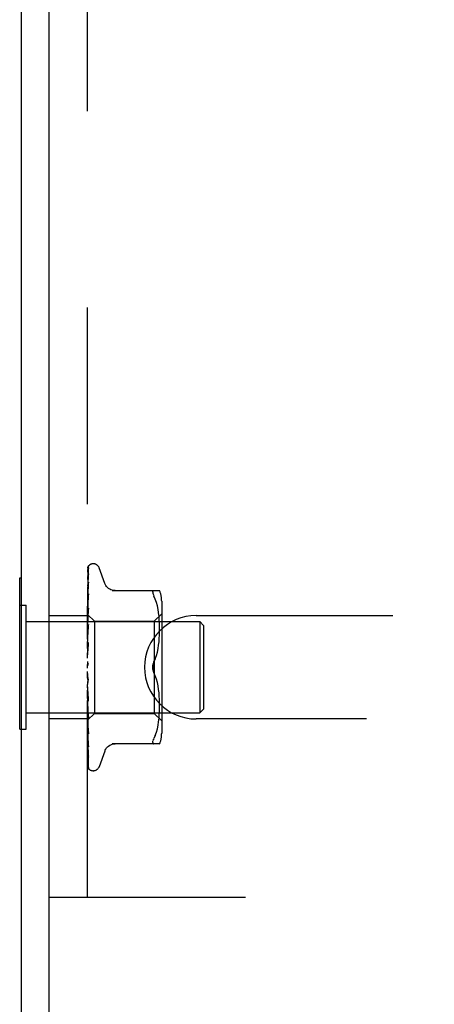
# Model space of a CAD drawing. Header units: inches. Extents: x 0 to 97.1, y 0 to 62.9.
# Tile 40 of 60: x 69.7 to 70.8, y 48.2 to 50.9. Entities that reach past the tile are written whole.
import ezdxf

# ---------------------------------------------------------------- set-up
doc = ezdxf.new("R2010")
doc.units = ezdxf.units.IN
doc.header["$LTSCALE"] = 5.342857
doc.header["$MEASUREMENT"] = 0
doc.linetypes.add('HIDDEN', pattern=[0.2, 0.1, -0.1])
doc.layers.get('0').update_dxf_attribs({"linetype": 'CONTINUOUS'})
doc.layers.add('DEFAULT_2', color=8, linetype='HIDDEN')

msp = doc.modelspace()

# ---------------------------------------------------------------- linework, layer by layer
at = {"color": 3, "linetype": 'Continuous'}
for p, q in [((69.690219, 47.912393), (69.690219, 53.444393)), ((69.765219, 47.849393), (69.765219, 53.444393))]:
    msp.add_line(p, q, dxfattribs=at)
at = {"color": 7, "linetype": 'Continuous'}
for p, q in [((69.685219, 48.930893), (69.685219, 49.342893)), ((69.685219, 49.342893), (69.690219, 49.342893)), ((69.685219, 49.267893), (69.690219, 49.267893)), ((69.685219, 48.930893), (69.690219, 48.930893))]:
    msp.add_line(p, q, dxfattribs=at)
at = {"layer": 'DEFAULT_2', "color": 8, "linetype": 'HIDDEN'}
for p, q in [((69.869219, 48.474393), (69.869219, 52.724393)), ((69.871188, 49.321226), (69.871862, 49.366435)), ((69.873537, 49.376128), (69.873484, 49.376073)), ((69.885716, 49.380643), (69.884886, 49.380643)), ((69.91677, 49.327385), (69.901377, 49.369677)), ((69.870553, 49.281553), (69.871531, 49.349348)), ((69.870862, 49.289075), (69.871862, 49.353592)), ((69.870005, 49.2202), (69.871862, 49.330362)), ((69.870862, 49.269941), (69.871862, 49.326955)), ((69.870862, 49.299156), (69.871188, 49.321226)), ((69.87188, 49.330604), (69.871106, 49.325152)), ((69.871861, 49.330357), (69.871866, 49.330469)), ((69.871861, 49.326956), (69.871879, 49.327186)), ((69.871866, 49.330469), (69.87188, 49.330613)), ((69.870005, 49.203354), (69.871862, 49.298773)), ((69.870006, 49.232467), (69.870862, 49.289075)), ((69.870861, 49.245746), (69.871862, 49.294422)), ((69.871857, 49.298727), (69.871087, 49.292087)), ((69.871861, 49.298769), (69.871858, 49.298736)), ((69.936505, 49.307726), (70.065727, 49.307726)), ((70.050308, 49.307726), (70.049046, 49.30754)), ((70.053914, 49.284681), (70.050308, 49.293143)), ((69.690219, 49.267893), (69.703219, 49.267893)), ((69.703219, 48.930893), (69.703219, 49.267893)), ((69.870005, 49.219906), (69.870862, 49.269941)), ((69.870005, 49.182735), (69.871861, 49.259961)), ((69.870006, 49.242858), (69.870553, 49.281553)), ((69.87026, 49.249133), (69.870553, 49.268106)), ((69.871847, 49.259746), (69.870648, 49.247793)), ((69.87186, 49.259956), (69.871847, 49.259753)), ((70.056979, 49.275821), (70.053904, 49.284711)), ((70.059488, 49.266464), (70.056964, 49.275869)), ((70.06149, 49.256908), (70.059475, 49.266516)), ((70.071243, 49.278986), (70.071243, 48.919801)), ((69.765219, 49.239893), (69.869219, 49.239893)), ((69.869219, 49.243606), (69.870006, 49.242857)), ((69.869829, 49.239306), (69.869219, 49.232769)), ((69.870648, 49.247793), (69.869829, 49.239306)), ((69.869979, 49.242884), (69.88822, 49.224643)), ((69.87, 49.242863), (69.869982, 49.242881)), ((69.870006, 49.24021), (69.869982, 49.240339)), ((69.870006, 49.240313), (69.869982, 49.240237)), ((69.870006, 49.232467), (69.869982, 49.232702)), ((69.870006, 49.232668), (69.869982, 49.232503)), ((69.870005, 49.202978), (69.870861, 49.245746)), ((69.87086, 49.216242), (69.871861, 49.254821)), ((70.051243, 49.224643), (70.071243, 49.244643)), ((70.063002, 49.247372), (70.061481, 49.256959)), ((70.064106, 49.238002), (70.062995, 49.247421)), ((70.06487, 49.229075), (70.0641, 49.238058)), ((70.165219, 49.239893), (72.765219, 49.239893)), ((69.703219, 49.223393), (70.175219, 49.223393)), ((69.869219, 49.225448), (69.869982, 49.220248)), ((69.869219, 49.215553), (69.869982, 49.219957)), ((69.869219, 49.209897), (69.869982, 49.203425)), ((69.870006, 49.219905), (69.869982, 49.220248)), ((69.870006, 49.2202), (69.869982, 49.219957)), ((69.870003, 49.159071), (69.871859, 49.215312)), ((69.870004, 49.182288), (69.87086, 49.216242)), ((69.871841, 49.215033), (69.870228, 49.197449)), ((69.870858, 49.182476), (69.871859, 49.209559)), ((69.871859, 49.21532), (69.871842, 49.215038)), ((69.88822, 49.224643), (69.88822, 48.974143)), ((69.88822, 49.224643), (70.051243, 49.224643)), ((70.051243, 49.224643), (70.051243, 48.974143)), ((70.065354, 49.220425), (70.064865, 49.229157)), ((70.065639, 49.212043), (70.065349, 49.22054)), ((70.065723, 49.203732), (70.065636, 49.212188)), ((70.175219, 49.223393), (70.175219, 48.975393)), ((70.185219, 49.213393), (70.175219, 49.223393)), ((70.185219, 49.213393), (70.185219, 48.985393)), ((69.869219, 49.197268), (69.869982, 49.203054)), ((69.870228, 49.197449), (69.869219, 49.186102)), ((69.869219, 49.190352), (69.869982, 49.182843)), ((69.869219, 49.175444), (69.869982, 49.182405)), ((69.870006, 49.202978), (69.869982, 49.203425)), ((69.870006, 49.203354), (69.869982, 49.203055)), ((69.870005, 49.182288), (69.869982, 49.182843)), ((69.870005, 49.182735), (69.869982, 49.182405)), ((69.870002, 49.158564), (69.870858, 49.182476)), ((70.064851, 49.177833), (70.065364, 49.186918)), ((70.065355, 49.186719), (70.065646, 49.195495)), ((70.065642, 49.195306), (70.065722, 49.203903)), ((69.869219, 49.16752), (69.869982, 49.159245)), ((69.871838, 49.166179), (69.869219, 49.136319)), ((69.869219, 49.150873), (69.869982, 49.158755)), ((69.870003, 49.158564), (69.869982, 49.159244)), ((69.870003, 49.159071), (69.869982, 49.158756)), ((69.869997, 49.133157), (69.871853, 49.166378)), ((69.871174, 49.150392), (69.871848, 49.160175)), ((69.871853, 49.166388), (69.871839, 49.166188)), ((70.061457, 49.150031), (70.06298, 49.159575)), ((70.062959, 49.159422), (70.064085, 49.168916)), ((70.064067, 49.168735), (70.064865, 49.178028)), ((69.869219, 49.142226), (69.869982, 49.133483)), ((69.869219, 49.12444), (69.869982, 49.13296)), ((69.869997, 49.133157), (69.869982, 49.13296)), ((69.869994, 49.132578), (69.87054, 49.140945)), ((69.87054, 49.140945), (69.871174, 49.150392)), ((70.057018, 49.131427), (70.059513, 49.140734)), ((70.059494, 49.14065), (70.061479, 49.150151)), ((69.869219, 49.115383), (69.869982, 49.106489)), ((69.869219, 49.097103), (69.869982, 49.105952)), ((69.869219, 49.102921), (69.869413, 49.103297)), ((69.870003, 49.104722), (69.869893, 49.104602)), ((69.870079, 49.104807), (69.870003, 49.104722)), ((69.870121, 49.104855), (69.870079, 49.104807)), ((69.870221, 49.104969), (69.870168, 49.104908)), ((69.870758, 49.105673), (69.870769, 49.105688)), ((70.053955, 49.122578), (70.050308, 49.113976)), ((69.871838, 49.058026), (69.869219, 49.087963)), ((69.869219, 49.069848), (69.869982, 49.078707)), ((69.870513, 49.075182), (69.869968, 49.079923)), ((69.871145, 49.069894), (69.870513, 49.075182)), ((70.053955, 49.076208), (70.050308, 49.08481)), ((70.057033, 49.067312), (70.053947, 49.076229)), ((69.869219, 49.060956), (69.869982, 49.052717)), ((69.869219, 49.043661), (69.869982, 49.052209)), ((69.87, 49.052977), (69.869982, 49.052209)), ((69.870001, 49.052439), (69.869982, 49.052717)), ((69.870547, 49.04105), (69.87, 49.052976)), ((69.871857, 49.007504), (69.870001, 49.052439)), ((69.871813, 49.064496), (69.871145, 49.069894)), ((70.059513, 49.058053), (70.057018, 49.06736)), ((70.061479, 49.048635), (70.059494, 49.058136)), ((70.06298, 49.039211), (70.061457, 49.048756)), ((69.869463, 49.034496), (69.869219, 49.037305)), ((69.869219, 49.035338), (69.869982, 49.027882)), ((69.869219, 49.019488), (69.869982, 49.027416)), ((69.869831, 49.030295), (69.869463, 49.034496)), ((69.870091, 49.027346), (69.869831, 49.030295)), ((69.870004, 49.027552), (69.869982, 49.027882)), ((69.87, 49.027658), (69.869982, 49.027416)), ((69.870004, 49.02803), (69.87, 49.027658)), ((69.87086, 48.998965), (69.870004, 49.02803)), ((69.87186, 48.960515), (69.870004, 49.027552)), ((69.870602, 49.02158), (69.870091, 49.027346)), ((69.871181, 49.027541), (69.870547, 49.04105)), ((69.871838, 49.007793), (69.870602, 49.02158)), ((69.871855, 49.013496), (69.871181, 49.027541)), ((70.064085, 49.02987), (70.062959, 49.039365)), ((70.064865, 49.020758), (70.064067, 49.030051)), ((70.065364, 49.011868), (70.064851, 49.020953)), ((69.869219, 49.012035), (69.869982, 49.005632)), ((69.869219, 48.998203), (69.869982, 49.005226)), ((69.869219, 48.991889), (69.869982, 48.98677)), ((69.870005, 49.005726), (69.869982, 49.005226)), ((69.870004, 49.005313), (69.869982, 49.005632)), ((69.870861, 48.96719), (69.870005, 49.005726)), ((69.871861, 48.918598), (69.870005, 49.005313)), ((69.87186, 48.965984), (69.87086, 48.998965)), ((69.87184, 49.007765), (69.871857, 49.0075)), ((70.065646, 49.003291), (70.065355, 49.012067)), ((70.065636, 48.986598), (70.065723, 48.995054)), ((70.065722, 48.994884), (70.065642, 49.00348)), ((69.703219, 48.975393), (70.175219, 48.975393)), ((69.869219, 48.988853), (69.869827, 48.982123)), ((69.869219, 48.980576), (69.869982, 48.986438)), ((69.869219, 48.955142), (69.88822, 48.974143)), ((69.869827, 48.982123), (69.870646, 48.973304)), ((69.870006, 48.986833), (69.869982, 48.986438)), ((69.870006, 48.986497), (69.869982, 48.98677)), ((69.870006, 48.972022), (69.869982, 48.971733)), ((69.870006, 48.971773), (69.869982, 48.971979)), ((69.870861, 48.94022), (69.870005, 48.986833)), ((69.871862, 48.883238), (69.870005, 48.986496)), ((69.871862, 48.855704), (69.870005, 48.972022)), ((69.870646, 48.973304), (69.871844, 48.960776)), ((69.871861, 48.923364), (69.870861, 48.96719)), ((69.88822, 48.974143), (70.051243, 48.974143)), ((70.051243, 48.974143), (70.071243, 48.954143)), ((70.0641, 48.960728), (70.06487, 48.969711)), ((70.064865, 48.969629), (70.065354, 48.978361)), ((70.065349, 48.978246), (70.065639, 48.986743)), ((70.185219, 48.985393), (70.175219, 48.975393)), ((69.869219, 48.958893), (69.765219, 48.958893)), ((69.870006, 48.961824), (69.869982, 48.961642)), ((69.870006, 48.961671), (69.869982, 48.961793)), ((69.870006, 48.956605), (69.869982, 48.95653)), ((69.870006, 48.956554), (69.869982, 48.956581)), ((69.87026, 48.944212), (69.870006, 48.961824)), ((69.87026, 48.938627), (69.870006, 48.956605)), ((69.87026, 48.938509), (69.870006, 48.956553)), ((69.871188, 48.882828), (69.87026, 48.944563)), ((69.871188, 48.87392), (69.87026, 48.938627)), ((69.871531, 48.878429), (69.870553, 48.937979)), ((69.871862, 48.887135), (69.870861, 48.94022)), ((69.871844, 48.96077), (69.87186, 48.960519)), ((70.059475, 48.93227), (70.06149, 48.941878)), ((70.061481, 48.941827), (70.063002, 48.951415)), ((70.062995, 48.951365), (70.064106, 48.960784)), ((72.765219, 48.958893), (70.165219, 48.958893)), ((69.690219, 48.930893), (69.703219, 48.930893)), ((69.870234, 48.934079), (69.871082, 48.925892)), ((69.871082, 48.925892), (69.871851, 48.918741)), ((69.871852, 48.918733), (69.871861, 48.918603)), ((70.053914, 48.914105), (70.050308, 48.905643)), ((70.053904, 48.914075), (70.056979, 48.922965)), ((70.056964, 48.922917), (70.059488, 48.932323)), ((69.871799, 48.887362), (69.871863, 48.887084)), ((70.065727, 48.89106), (69.936505, 48.89106)), ((70.049046, 48.902884), (70.048074, 48.900445)), ((70.049046, 48.902884), (70.050308, 48.905643)), ((69.871862, 48.838763), (69.871188, 48.882828)), ((69.871862, 48.827762), (69.871188, 48.874303)), ((69.871862, 48.858592), (69.871531, 48.878429)), ((69.871867, 48.883148), (69.871861, 48.883243)), ((69.91677, 48.871401), (69.901377, 48.829109)), ((69.871901, 48.855246), (69.871861, 48.85571)), ((69.885716, 48.818143), (69.884886, 48.818143)), ((69.765219, 48.474393), (73.015219, 48.474393))]:
    msp.add_line(p, q, dxfattribs=at)
for points in [[(69.873664, 49.3763), (69.872839, 49.375456), (69.871972, 49.374329), (69.871268, 49.37318), (69.870673, 49.371999), (69.870147, 49.370766), (69.869676, 49.369456), (69.869219, 49.367934)], [(69.8732, 49.375783), (69.873084, 49.375661), (69.872953, 49.375523), (69.872813, 49.375371), (69.872664, 49.375206), (69.872509, 49.37503), (69.872348, 49.374841), (69.872181, 49.374641), (69.872011, 49.374429), (69.871837, 49.374206), (69.871661, 49.373973), (69.871483, 49.373729), (69.871304, 49.373474), (69.871126, 49.373209), (69.870947, 49.372935), (69.87077, 49.372651), (69.870593, 49.372357), (69.870419, 49.372054), (69.870247, 49.371741), (69.870078, 49.371417), (69.869913, 49.371085), (69.869753, 49.370744), (69.869598, 49.370394), (69.869449, 49.370036), (69.869306, 49.36967), (69.869219, 49.369433)], [(69.872154, 49.369337), (69.87179, 49.368232), (69.871296, 49.366606), (69.870825, 49.364896), (69.870375, 49.363109), (69.869944, 49.36124), (69.869534, 49.359288), (69.869219, 49.357639)], [(69.871563, 49.367291), (69.871274, 49.366812), (69.87097, 49.366289), (69.870656, 49.365722), (69.87034, 49.365117), (69.870027, 49.364475), (69.869723, 49.363797), (69.869435, 49.363087), (69.869219, 49.362494)], [(69.870006, 49.24021), (69.871531, 49.345317), (69.871862, 49.367627)], [(69.871531, 49.349348), (69.871862, 49.372001), (69.871883, 49.372394), (69.871927, 49.372778), (69.871994, 49.373153), (69.872081, 49.373516), (69.872188, 49.373867), (69.872312, 49.374204), (69.872452, 49.374525), (69.872604, 49.374828), (69.872768, 49.375115), (69.872937, 49.375378), (69.873109, 49.375619), (69.873268, 49.375822), (69.873395, 49.375972), (69.873487, 49.376075), (69.87353, 49.376121), (69.873536, 49.376127)], [(69.8723, 49.36848), (69.872317, 49.368513), (69.872298, 49.36848), (69.872208, 49.36833), (69.872045, 49.368066), (69.871563, 49.367291)], [(69.871862, 49.367622), (69.871899, 49.368201), (69.871996, 49.36878), (69.872131, 49.369272), (69.87215, 49.369328)], [(69.871862, 49.366433), (69.871882, 49.366844), (69.871956, 49.367387), (69.872066, 49.36785), (69.872183, 49.368205), (69.872273, 49.368423), (69.8723, 49.36848)], [(69.873484, 49.376073), (69.873374, 49.375961), (69.8732, 49.375783)], [(69.871938, 49.35432), (69.871606, 49.352639), (69.87115, 49.350219), (69.870709, 49.347743), (69.870283, 49.345218), (69.869872, 49.342644), (69.869479, 49.340026), (69.869219, 49.338196)], [(69.870971, 49.350112), (69.870673, 49.349522), (69.870366, 49.348892), (69.870057, 49.348226), (69.869753, 49.347525), (69.869462, 49.346796), (69.869219, 49.346121)], [(69.870553, 49.268106), (69.871531, 49.33047), (69.871862, 49.35125)], [(69.871957, 49.352053), (69.871969, 49.352098), (69.871988, 49.352162), (69.87196, 49.352091), (69.871866, 49.35188), (69.871709, 49.351554), (69.8715, 49.351141), (69.870971, 49.350112)], [(69.871862, 49.353587), (69.871893, 49.354049), (69.871936, 49.354321)], [(69.871862, 49.351252), (69.871881, 49.351599), (69.871926, 49.351913), (69.871957, 49.352053)], [(69.871873, 49.327159), (69.871863, 49.32712), (69.871802, 49.326923), (69.871681, 49.326596), (69.871497, 49.326154), (69.871257, 49.325617), (69.87098, 49.325019), (69.870668, 49.324355), (69.870331, 49.323627), (69.86998, 49.32284), (69.869627, 49.321994), (69.869289, 49.321103), (69.869219, 49.320905)], [(69.871106, 49.325152), (69.870671, 49.321939), (69.870252, 49.318718), (69.869846, 49.315488), (69.869457, 49.312259), (69.869219, 49.310204)], [(69.944348, 49.307726), (69.940677, 49.30796), (69.937014, 49.308664), (69.93346, 49.309837), (69.930072, 49.311461), (69.926918, 49.313508), (69.924061, 49.315941), (69.921549, 49.318704), (69.919427, 49.32174), (69.917717, 49.325), (69.91694, 49.326918)], [(69.871087, 49.292087), (69.870655, 49.288238), (69.870238, 49.28442), (69.869834, 49.280637), (69.869219, 49.274638)], [(69.870103, 49.289919), (69.869757, 49.289123), (69.869418, 49.28829), (69.869219, 49.287759)], [(69.871861, 49.294424), (69.871861, 49.294422), (69.871852, 49.294335), (69.871811, 49.294107), (69.871716, 49.293747), (69.871558, 49.29327), (69.871338, 49.292702), (69.871073, 49.292074), (69.870771, 49.291394), (69.870103, 49.289919)], [(70.046867, 49.303819), (70.047001, 49.305129), (70.047398, 49.306199), (70.048074, 49.307012), (70.049046, 49.30754)], [(70.046867, 49.303819), (70.047001, 49.302265), (70.047398, 49.300446), (70.048074, 49.298341), (70.049046, 49.295902), (70.050308, 49.293143)], [(69.87074, 49.251302), (69.870004, 49.249712), (69.869634, 49.248891), (69.86928, 49.248045), (69.869219, 49.247891)], [(69.869219, 49.243354), (69.869411, 49.243286), (69.869602, 49.243184), (69.869793, 49.243049), (69.869982, 49.242881)], [(69.869219, 49.242484), (69.869411, 49.241996), (69.869602, 49.241475), (69.869793, 49.240923), (69.869982, 49.240339)], [(69.869219, 49.241631), (69.869493, 49.241268), (69.869709, 49.240955), (69.869868, 49.240691), (69.869968, 49.240481), (69.870006, 49.240331), (69.870006, 49.240313)], [(69.869219, 49.240368), (69.869493, 49.240218), (69.869709, 49.240126), (69.869868, 49.240093), (69.869968, 49.240117), (69.870006, 49.24021)], [(69.869219, 49.23902), (69.869411, 49.239375), (69.869602, 49.239696), (69.869793, 49.239983), (69.869982, 49.240237)], [(69.869219, 49.236443), (69.869411, 49.235552), (69.869602, 49.234631), (69.869793, 49.233682), (69.869982, 49.232702)], [(69.869219, 49.234516), (69.869493, 49.234064), (69.869709, 49.233656), (69.869868, 49.233289), (69.869968, 49.232971), (69.870006, 49.23271), (69.870006, 49.232668)], [(69.869219, 49.229641), (69.869411, 49.230405), (69.869602, 49.231137), (69.869793, 49.231836), (69.869982, 49.232503)], [(69.869219, 49.232035), (69.869493, 49.232002), (69.869709, 49.232027), (69.869868, 49.232113), (69.869968, 49.232256), (69.870006, 49.232467)], [(69.87186, 49.254822), (69.871834, 49.2545), (69.871751, 49.254034), (69.871594, 49.253454), (69.871365, 49.25279), (69.871074, 49.252062), (69.87074, 49.251302)], [(69.869219, 49.222517), (69.869493, 49.221992), (69.869709, 49.221503), (69.869868, 49.221047), (69.869968, 49.220633), (69.870006, 49.220271), (69.870006, 49.2202)], [(69.869219, 49.218908), (69.869493, 49.218993), (69.869709, 49.219135), (69.869868, 49.219337), (69.869968, 49.219592), (69.870006, 49.219905)], [(69.869219, 49.206068), (69.869493, 49.20549), (69.869709, 49.204938), (69.869868, 49.204408), (69.869968, 49.203912), (69.870006, 49.203463), (69.870006, 49.203354)], [(69.87052, 49.205427), (69.869841, 49.204076), (69.869513, 49.203407), (69.869219, 49.202765)], [(69.871858, 49.209571), (69.871853, 49.209462), (69.871791, 49.208911), (69.871654, 49.208264), (69.871439, 49.207558), (69.871167, 49.206842), (69.870854, 49.206126), (69.87052, 49.205427)], [(69.869219, 49.201462), (69.869493, 49.201661), (69.869709, 49.201915), (69.869868, 49.202225), (69.869968, 49.202584), (69.870006, 49.202978)], [(69.869219, 49.185763), (69.869493, 49.185152), (69.869709, 49.184558), (69.869868, 49.183974), (69.869968, 49.183415), (69.870006, 49.182894), (69.870005, 49.182735)], [(69.869219, 49.180326), (69.869493, 49.180633), (69.869709, 49.180989), (69.869868, 49.181397), (69.869968, 49.181847), (69.870005, 49.182288)], [(69.869219, 49.162337), (69.869493, 49.161716), (69.869709, 49.1611), (69.869868, 49.160483), (69.869968, 49.15988), (69.870006, 49.159306), (69.870003, 49.159071)], [(69.869219, 49.156265), (69.869493, 49.156669), (69.869709, 49.157114), (69.869868, 49.157605), (69.869968, 49.15813), (69.870003, 49.158564)], [(69.869646, 49.154832), (69.869358, 49.154324), (69.869219, 49.154065)], [(69.871849, 49.160215), (69.871838, 49.160069), (69.871751, 49.159433), (69.871591, 49.158766), (69.871371, 49.158103), (69.871112, 49.157478), (69.870828, 49.156889), (69.870533, 49.156342), (69.870236, 49.155826), (69.869646, 49.154832)], [(69.869219, 49.136636), (69.869493, 49.136027), (69.869709, 49.135411), (69.869868, 49.134784), (69.869968, 49.134159), (69.870006, 49.133554), (69.869997, 49.133157)], [(69.869219, 49.130149), (69.869493, 49.130635), (69.869709, 49.131153), (69.869868, 49.13171), (69.869968, 49.132289), (69.869994, 49.132578)], [(69.869994, 49.132578), (69.870006, 49.132878), (69.869982, 49.133483)], [(70.050308, 49.113976), (70.053947, 49.122557), (70.057033, 49.131475)], [(69.869219, 49.109589), (69.869493, 49.109013), (69.869709, 49.108421), (69.869868, 49.107805), (69.869968, 49.107182), (69.870006, 49.106566), (69.869982, 49.105952)], [(69.869893, 49.104602), (69.869842, 49.104546), (69.869768, 49.104462), (69.869673, 49.104351), (69.869555, 49.104204), (69.869426, 49.104034), (69.8693, 49.103855), (69.869219, 49.103733)], [(69.869413, 49.103297), (69.869493, 49.103472), (69.869709, 49.104045), (69.869868, 49.104646), (69.869968, 49.10526), (69.870006, 49.105872), (69.869982, 49.106489)], [(69.869413, 49.103297), (69.869614, 49.103709), (69.869847, 49.104156), (69.870082, 49.104582), (69.870321, 49.104988), (69.870564, 49.105378), (69.870758, 49.105673)], [(69.869982, 49.104694), (69.870011, 49.104731), (69.870085, 49.104815), (69.870201, 49.104948), (69.870356, 49.105132), (69.870544, 49.105372), (69.870758, 49.105673)], [(69.870407, 49.105195), (69.87034, 49.105112), (69.870278, 49.105036)], [(69.870769, 49.105688), (69.870717, 49.105611), (69.870633, 49.105492), (69.870553, 49.105383), (69.870478, 49.105285)], [(69.870769, 49.105688), (69.870976, 49.106017), (69.871198, 49.106425), (69.871408, 49.106892), (69.871592, 49.107413), (69.871737, 49.107984), (69.871829, 49.10858), (69.871862, 49.109172), (69.871838, 49.109758)], [(70.04687, 49.099393), (70.046928, 49.101302), (70.047104, 49.103223), (70.047404, 49.105159), (70.047813, 49.10707), (70.048327, 49.108925), (70.048926, 49.110707), (70.049583, 49.112389), (70.050308, 49.113976)], [(70.050308, 49.113976), (70.049261, 49.111601), (70.048401, 49.109166), (70.047725, 49.10669), (70.047241, 49.104214), (70.046957, 49.101777), (70.04687, 49.099393)], [(70.04687, 49.099393), (70.046958, 49.097007), (70.047242, 49.094568), (70.047726, 49.092091), (70.048402, 49.089616), (70.049262, 49.087183), (70.050308, 49.08481)], [(70.050308, 49.08481), (70.049729, 49.086066), (70.049186, 49.087391), (70.048675, 49.088787), (70.048212, 49.09024), (70.047808, 49.091739), (70.047469, 49.09327), (70.047205, 49.094825), (70.047015, 49.096378), (70.046904, 49.0979), (70.04687, 49.099393)], [(69.869219, 49.082173), (69.869493, 49.081652), (69.869709, 49.081104), (69.869868, 49.080523), (69.869968, 49.079923)], [(69.869219, 49.075566), (69.869493, 49.076161), (69.869709, 49.076768), (69.869868, 49.077392), (69.869968, 49.078019), (69.870006, 49.078632), (69.869982, 49.079239)], [(69.869968, 49.079923), (69.870006, 49.07932), (69.869982, 49.078707)], [(69.869219, 49.06982), (69.869314, 49.069662), (69.86956, 49.069279), (69.869807, 49.068912), (69.870063, 49.068539), (69.870327, 49.068146), (69.870596, 49.067725), (69.870868, 49.067259), (69.871137, 49.066734), (69.871387, 49.066152), (69.871604, 49.065509), (69.87176, 49.064842), (69.871823, 49.06441)], [(69.869219, 49.05538), (69.869493, 49.054933), (69.869709, 49.054449), (69.869868, 49.053923), (69.869968, 49.053368), (69.87, 49.052977)], [(69.869219, 49.049072), (69.869493, 49.04969), (69.869709, 49.050309), (69.869868, 49.050933), (69.869968, 49.05155), (69.870006, 49.052142), (69.870001, 49.052439)], [(69.869219, 49.030177), (69.869474, 49.029849), (69.869679, 49.029482), (69.869837, 49.029073), (69.869944, 49.02863), (69.869998, 49.028159), (69.870004, 49.02803)], [(69.869219, 49.024396), (69.869493, 49.025015), (69.869709, 49.025623), (69.869868, 49.026226), (69.869968, 49.02681), (69.870006, 49.02736), (69.870004, 49.027552)], [(69.869219, 49.020038), (69.869304, 49.019861), (69.869611, 49.019256), (69.869928, 49.018663), (69.870252, 49.018065), (69.870576, 49.017452), (69.870892, 49.016814), (69.871191, 49.016143), (69.871452, 49.015454), (69.871661, 49.014751), (69.871796, 49.014078), (69.871855, 49.013479)], [(69.869219, 49.007476), (69.869493, 49.007222), (69.869709, 49.006916), (69.869868, 49.006554), (69.869968, 49.006148), (69.870005, 49.005726)], [(69.869219, 49.002432), (69.869494, 49.003033), (69.86971, 49.003609), (69.869868, 49.004161), (69.869967, 49.004685), (69.870005, 49.005174), (69.870004, 49.005313)], [(69.869219, 48.988097), (69.869493, 48.987955), (69.869709, 48.987756), (69.869868, 48.987498), (69.869968, 48.98719), (69.870006, 48.986833)], [(69.869219, 48.983971), (69.869493, 48.984525), (69.869709, 48.985048), (69.869868, 48.985543), (69.869968, 48.986), (69.870006, 48.986408), (69.870006, 48.986497)], [(69.869219, 48.975629), (69.869411, 48.974669), (69.869602, 48.973741), (69.869793, 48.972844), (69.869982, 48.971979)], [(69.869219, 48.972902), (69.869569, 48.972093), (69.869919, 48.971343)], [(69.869219, 48.972741), (69.869493, 48.972715), (69.869709, 48.972631), (69.869868, 48.972487), (69.869968, 48.972287), (69.870006, 48.972022)], [(69.869219, 48.969683), (69.869493, 48.970173), (69.869709, 48.970624), (69.869868, 48.971037), (69.869968, 48.971405), (69.870006, 48.971718), (69.870006, 48.971773)], [(69.869219, 48.967243), (69.869411, 48.968324), (69.869602, 48.969432), (69.869793, 48.970569), (69.869982, 48.971733)], [(69.869919, 48.971343), (69.870627, 48.969862), (69.870959, 48.969131), (69.871258, 48.968413), (69.871505, 48.967731), (69.871689, 48.967101), (69.871803, 48.966551), (69.871853, 48.966102), (69.871859, 48.965975)], [(69.869219, 48.963842), (69.869411, 48.96328), (69.869602, 48.962751), (69.869793, 48.962256), (69.869982, 48.961793)], [(69.869219, 48.961962), (69.869493, 48.962055), (69.869709, 48.962088), (69.869868, 48.962061), (69.869968, 48.961978), (69.870006, 48.961824)], [(69.869219, 48.960082), (69.869493, 48.960492), (69.869709, 48.960854), (69.869868, 48.96117), (69.869968, 48.961435), (69.870006, 48.961642), (69.870006, 48.961671)], [(69.869219, 48.958686), (69.869411, 48.959378), (69.869602, 48.960102), (69.869793, 48.960857), (69.869982, 48.961642)], [(69.869219, 48.956954), (69.869411, 48.95681), (69.869602, 48.9567), (69.869793, 48.956623), (69.869982, 48.956581)], [(69.869219, 48.956151), (69.869493, 48.956358), (69.869709, 48.956507), (69.869868, 48.9566), (69.869968, 48.956635), (69.870006, 48.956611), (69.870006, 48.956605)], [(69.869219, 48.955516), (69.869493, 48.95583), (69.869709, 48.956091), (69.869868, 48.956299), (69.869968, 48.956452), (69.870006, 48.956545), (69.870006, 48.956554)], [(69.869219, 48.955214), (69.869411, 48.955494), (69.869602, 48.955806), (69.869793, 48.956151), (69.869982, 48.95653)], [(69.869219, 48.944384), (69.869444, 48.942036), (69.870234, 48.934079)], [(69.869219, 48.930207), (69.869395, 48.929752), (69.869722, 48.928962), (69.870059, 48.928198), (69.870719, 48.926748)], [(69.871862, 48.836987), (69.870862, 48.903499), (69.870553, 48.924327)], [(69.870719, 48.926748), (69.871023, 48.926063), (69.871291, 48.925418), (69.871516, 48.92482), (69.871685, 48.924297), (69.871793, 48.923868), (69.871845, 48.923554), (69.871861, 48.923362)], [(69.869219, 48.905491), (69.869451, 48.903329), (69.869839, 48.899831), (69.870243, 48.896309), (69.870662, 48.892775), (69.871095, 48.889229), (69.871866, 48.883158)], [(69.869219, 48.893532), (69.869458, 48.892884), (69.869813, 48.892007), (69.870172, 48.891181), (69.870518, 48.890416), (69.870846, 48.889701), (69.871147, 48.889036), (69.871406, 48.888435), (69.871617, 48.887906), (69.871761, 48.887489), (69.871799, 48.887362)], [(69.91694, 48.871869), (69.917717, 48.873786), (69.919427, 48.877046), (69.921549, 48.880083), (69.924061, 48.882845), (69.926918, 48.885278), (69.930072, 48.887325), (69.93346, 48.888949), (69.937014, 48.890122), (69.940677, 48.890827), (69.944348, 48.89106)], [(70.046867, 48.894967), (70.047001, 48.896521), (70.047398, 48.89834), (70.048074, 48.900445)], [(70.046867, 48.894967), (70.047001, 48.893657), (70.047398, 48.892587), (70.048074, 48.891774), (70.049046, 48.891246), (70.050308, 48.89106)], [(69.869219, 48.873571), (69.869466, 48.871629), (69.869856, 48.868695), (69.870264, 48.865782), (69.870686, 48.862899), (69.871123, 48.860045), (69.871573, 48.857228), (69.871901, 48.855253)], [(69.869219, 48.864217), (69.869403, 48.863701), (69.869721, 48.86289), (69.870051, 48.862116), (69.870384, 48.861385), (69.870708, 48.860702), (69.871285, 48.859516)], [(69.871285, 48.859516), (69.871517, 48.85903), (69.8717, 48.858628), (69.871828, 48.858325), (69.871869, 48.858219)], [(69.871869, 48.858219), (69.871896, 48.858142), (69.871915, 48.858083), (69.8719, 48.858152), (69.871873, 48.858357), (69.871861, 48.85859)], [(69.869219, 48.849752), (69.869499, 48.848025), (69.869898, 48.845738), (69.870316, 48.843516), (69.870749, 48.841361), (69.871199, 48.839272), (69.871665, 48.837257), (69.872006, 48.83587)], [(69.869219, 48.843328), (69.869308, 48.843074), (69.869565, 48.842396), (69.869836, 48.841742), (69.870118, 48.841116), (69.870405, 48.840519), (69.870692, 48.839952), (69.870974, 48.839419), (69.871245, 48.838922), (69.871719, 48.838071)], [(69.869219, 48.834837), (69.8696, 48.833214), (69.870035, 48.831581), (69.8705, 48.830044), (69.870994, 48.828591), (69.871527, 48.827216), (69.872106, 48.825917), (69.87255, 48.825041)], [(69.869219, 48.83162), (69.869299, 48.831398), (69.869561, 48.830725), (69.869841, 48.83008), (69.870134, 48.829467), (69.870435, 48.828885), (69.87074, 48.828338), (69.871045, 48.827825), (69.871344, 48.827348), (69.871632, 48.826912), (69.871906, 48.826515), (69.872153, 48.826168), (69.872619, 48.825532)], [(69.871719, 48.838071), (69.871899, 48.837744), (69.87199, 48.837576)], [(69.87199, 48.837576), (69.872027, 48.837505), (69.872098, 48.837363), (69.872111, 48.837335), (69.872074, 48.837432), (69.872003, 48.837667), (69.871927, 48.838029), (69.871872, 48.838501), (69.871862, 48.838763)], [(69.872005, 48.835866), (69.871958, 48.836074), (69.871886, 48.836556), (69.871862, 48.836993)], [(69.869219, 48.82918), (69.869589, 48.828211), (69.869986, 48.827339), (69.870054, 48.827203)], [(69.872619, 48.825532), (69.872645, 48.825496), (69.872685, 48.825439), (69.872657, 48.825483), (69.872567, 48.825635), (69.872425, 48.825908), (69.87226, 48.826289), (69.872098, 48.826769), (69.871966, 48.827323), (69.871883, 48.827924), (69.871862, 48.828363)], [(69.872553, 48.825035), (69.87239, 48.825367), (69.872184, 48.825889), (69.872015, 48.826483), (69.871904, 48.827125), (69.871862, 48.827766)]]:
    msp.add_lwpolyline(points, dxfattribs=at)
for centre, radius, start, end in [((69.884886, 49.363976), 0.016667, 90, 132.235341), ((69.885716, 49.363976), 0.016667, 20, 90), ((69.993665, 49.278986), 0.077578, 0, 22.076065), ((70.165219, 49.099393), 0.1405, 90, 270), ((69.993665, 48.919801), 0.077578, 337.923935, 360), ((69.884886, 48.83481), 0.016667, 207.148769, 270), ((69.885716, 48.83481), 0.016667, 270, 340)]:
    msp.add_arc(centre, radius, start, end, dxfattribs=at)

doc.saveas('drawing.dxf')
